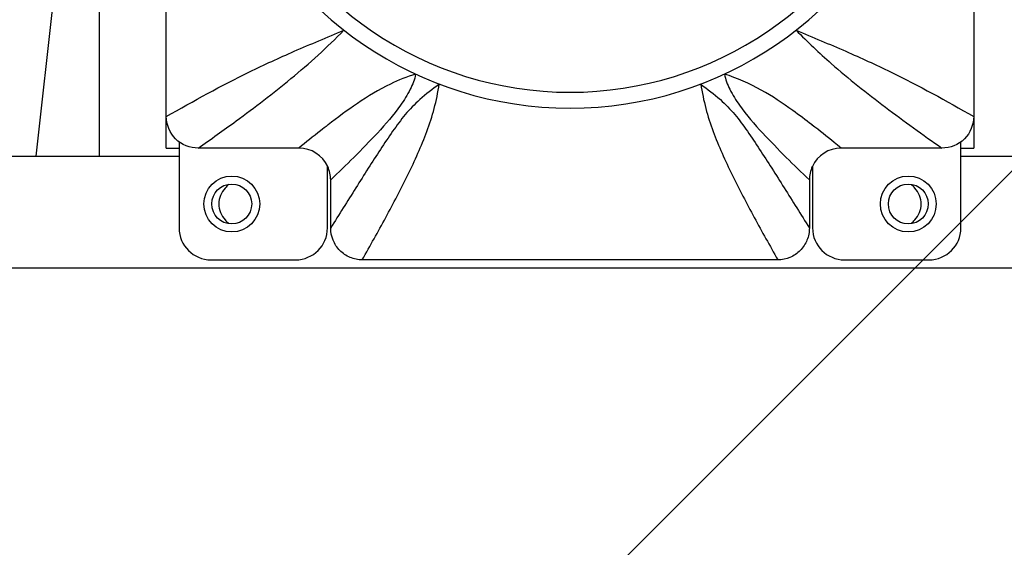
# Model space of a CAD drawing. Header units: millimetres. Extents: x 28 to 5852, y 59 to 4130.
# Tile 5 of 30: x 1663 to 1725, y 1212 to 1245. Entities that reach past the tile are written whole.
import ezdxf

# ---------------------------------------------------------------- set-up
doc = ezdxf.new("R2010")
doc.units = ezdxf.units.MM
for name, color, linetype in [('COVER_J_ABL150', 7, 'Continuous'), ('COVER_J_PBL151', 7, 'Continuous'), ('FLANGE_B_PBL149', 7, 'Continuous'), ('new_view_15_VBL148', 7, 'Continuous'), ('PLATE_J_PBL152', 7, 'Continuous')]:
    doc.layers.add(name, color=color, linetype=linetype)

# ---------------------------------------------------------------- blocks, each defined once
blk = doc.blocks.new('FLANGE_B_PBL149', base_point=(688.76, 844.995))
at = {"layer": 'FLANGE_B_PBL149', "color": 7}
for p, q in [((655.31, 809.995), (659.26, 845.496)), ((659.26, 845.496), (659.26, 809.995)), ((615.26, 809.995), (664.26, 809.995)), ((713.26, 809.995), (762.26, 809.995)), ((614.26, 802.995), (763.26, 802.995))]:
    blk.add_line(p, q, dxfattribs=at)
for centre in [(667.56, 806.995), (709.96, 806.995)]:
    blk.add_circle(centre, 1.25, dxfattribs=at)
for points in [[(667.148, 807.995), (666.909, 807.728), (666.583, 807.001), (666.904, 806.271), (667.14, 806.002)], [(710.372, 805.994), (710.61, 806.261), (710.937, 806.988), (710.616, 807.719), (710.379, 807.987)]]:
    blk.add_open_spline(points, degree=3, knots=[0, 0, 0, 0, 0.499921, 1, 1, 1, 1], dxfattribs=at)
for points in [[(667.38, 808.215), (667.297, 808.149), (667.219, 808.075), (667.148, 807.995)], [(710.379, 807.987), (710.306, 808.07), (710.225, 808.146), (710.139, 808.215)], [(667.14, 806.002), (667.213, 805.92), (667.294, 805.843), (667.38, 805.774)], [(710.139, 805.774), (710.222, 805.841), (710.301, 805.914), (710.372, 805.994)]]:
    blk.add_open_spline(points, degree=3, dxfattribs=at)
blk = doc.blocks.new('COVER_J_PBL151', base_point=(688.76, 844.495))
at = {"layer": 'COVER_J_PBL151', "color": 7}
for p, q in [((663.46, 812.473), (663.46, 871.498)), ((714.06, 871.498), (714.06, 812.473)), ((671.766, 810.495), (665.452, 810.495)), ((712.068, 810.495), (705.754, 810.495)), ((673.76, 805.489), (673.76, 808.502)), ((703.76, 808.502), (703.76, 805.489)), ((701.782, 803.495), (675.738, 803.495))]:
    blk.add_line(p, q, dxfattribs=at)
at = {"layer": 'COVER_J_PBL151', "color": 2}
for p, q in [((673.593, 811.951), (673.588, 811.947)), ((673.593, 811.951), (673.588, 811.947)), ((703.937, 811.943), (703.927, 811.951)), ((703.937, 811.943), (703.927, 811.951))]:
    blk.add_line(p, q, dxfattribs=at)
at = {"layer": 'COVER_J_PBL151', "color": 7}
for centre, radius, start, end in [((688.76, 835.995), 23, 133.02961, 46.97039), ((671.768, 808.502), 1.992, 25.00135, 90.05215), ((705.752, 808.502), 1.992, 89.94805, 154.99057)]:
    blk.add_arc(centre, radius, start, end, dxfattribs=at)
at = {"layer": 'COVER_J_PBL151', "color": 2}
blk.add_arc((688.76, 835.995), 22, 133.02959, 46.9703, dxfattribs=at)
at = {"layer": 'COVER_J_PBL151', "color": 7}
for points, knots in [([(663.46, 812.473), (665.17, 813.457), (667.804, 814.9), (671.557, 816.62), (673.549, 817.44), (674.586, 817.881)], [0, 0, 0, 0, 0.478034, 0.726898, 1, 1, 1, 1]), ([(702.933, 817.881), (703.971, 817.44), (705.963, 816.62), (709.716, 814.9), (712.35, 813.457), (714.06, 812.473)], [0, 0, 0, 0, 0.273102, 0.521966, 1, 1, 1, 1]), ([(665.452, 810.495), (664.945, 810.495), (663.886, 810.909), (663.46, 811.967), (663.46, 812.473)], [0, 0, 0, 0, 0.500174, 1, 1, 1, 1]), ([(714.06, 812.473), (714.06, 811.967), (713.634, 810.909), (712.575, 810.495), (712.068, 810.495)], [0, 0, 0, 0, 0.499833, 1, 1, 1, 1]), ([(675.738, 803.495), (675.607, 803.495), (675.349, 803.52), (674.971, 803.635), (674.629, 803.819), (674.224, 804.154), (673.862, 804.707), (673.76, 805.227), (673.76, 805.489)], [0, 0, 0, 0, 0.125007, 0.250006, 0.375005, 0.500004, 0.750001, 1, 1, 1, 1]), ([(703.76, 805.489), (703.76, 805.358), (703.735, 805.101), (703.623, 804.722), (703.442, 804.378), (703.194, 804.071), (702.895, 803.822), (702.433, 803.573), (702.044, 803.495), (701.782, 803.495)], [0, 0, 0, 0, 0.125, 0.249999, 0.374998, 0.499996, 0.624995, 0.749994, 1, 1, 1, 1])]:
    blk.add_open_spline(points, degree=3, knots=knots, dxfattribs=at)
at = {"layer": 'COVER_J_PBL151', "color": 2}
for points, knots in [([(665.452, 810.495), (666.25, 811.056), (668.221, 812.463), (671.351, 814.827), (673.538, 816.811), (674.586, 817.881)], [0, 0, 0, 0, 0.248738, 0.617965, 1, 1, 1, 1]), ([(702.933, 817.881), (703.642, 817.158), (705.43, 815.462), (708.511, 813.029), (710.874, 811.334), (712.068, 810.495)], [0, 0, 0, 0, 0.258135, 0.627964, 1, 1, 1, 1]), ([(679.081, 815.131), (678.54, 814.964), (677.262, 814.462), (675.446, 813.341), (674.194, 812.413), (673.593, 811.951)], [0, 0, 0, 0, 0.266287, 0.643101, 1, 1, 1, 1]), ([(679.081, 815.131), (679.026, 814.798), (678.744, 814.116), (677.961, 812.859), (676.732, 811.462), (675.238, 809.934), (674.247, 808.97), (673.76, 808.502)], [0, 0, 0, 0, 0.11756, 0.253149, 0.517248, 0.764195, 1, 1, 1, 1]), ([(703.927, 811.951), (703.529, 812.257), (702.499, 813.026), (700.738, 814.219), (699.242, 814.887), (698.439, 815.131)], [0, 0, 0, 0, 0.236314, 0.605085, 1, 1, 1, 1]), ([(698.439, 815.131), (698.495, 814.799), (698.776, 814.116), (699.558, 812.858), (700.788, 811.462), (702.281, 809.934), (703.272, 808.97), (703.76, 808.502)], [0, 0, 0, 0, 0.11756, 0.253154, 0.517237, 0.7642, 1, 1, 1, 1]), ([(680.564, 814.504), (680.149, 814.189), (679.378, 813.621), (678.407, 812.612), (677.627, 811.537), (676.868, 810.405), (676.104, 809.22), (675.065, 807.578), (674.284, 806.329), (673.76, 805.489)], [0, 0, 0, 0, 0.137526, 0.252068, 0.367282, 0.487385, 0.611618, 0.738986, 1, 1, 1, 1]), ([(675.738, 803.495), (676.238, 804.377), (677.22, 806.137), (678.389, 808.362), (679.24, 810.165), (679.812, 811.543), (680.282, 812.987), (680.481, 813.99), (680.564, 814.504)], [0, 0, 0, 0, 0.251694, 0.500474, 0.623736, 0.746622, 0.870612, 1, 1, 1, 1]), ([(696.955, 814.504), (697.371, 814.189), (698.142, 813.62), (699.113, 812.612), (699.892, 811.537), (700.652, 810.405), (701.415, 809.22), (702.455, 807.578), (703.235, 806.329), (703.76, 805.489)], [0, 0, 0, 0, 0.137569, 0.25206, 0.367306, 0.487383, 0.611626, 0.738987, 1, 1, 1, 1]), ([(696.955, 814.504), (697.039, 813.99), (697.237, 812.987), (697.708, 811.543), (698.28, 810.165), (699.131, 808.362), (700.3, 806.137), (701.282, 804.377), (701.782, 803.495)], [0, 0, 0, 0, 0.129388, 0.253378, 0.376264, 0.499526, 0.748306, 1, 1, 1, 1]), ([(673.588, 811.947), (673.432, 811.827), (672.819, 811.35), (672.214, 810.863), (671.766, 810.495)], [0, 0, 0, 0, 0.253291, 1, 1, 1, 1]), ([(705.754, 810.495), (705.606, 810.616), (705.006, 811.105), (704.399, 811.587), (703.937, 811.943)], [0, 0, 0, 0, 0.246758, 1, 1, 1, 1])]:
    blk.add_open_spline(points, degree=3, knots=knots, dxfattribs=at)
at = {"layer": 'COVER_J_PBL151', "color": 7}
for points in [[(673.76, 808.502), (673.76, 808.79), (673.695, 809.084), (673.573, 809.344)], [(703.946, 809.345), (703.825, 809.084), (703.76, 808.79), (703.76, 808.502)]]:
    blk.add_open_spline(points, degree=3, dxfattribs=at)
blk = doc.blocks.new('PLATE_J_PBL152', base_point=(688.76, 844.495))
at = {"layer": 'PLATE_J_PBL152', "color": 7}
for p, q in [((663.46, 810.495), (663.46, 812.473)), ((714.06, 812.473), (714.06, 810.495)), ((663.46, 810.495), (664.26, 810.495)), ((664.26, 810.495), (664.26, 805.495)), ((713.26, 810.495), (714.06, 810.495)), ((713.26, 805.495), (713.26, 810.495)), ((673.56, 805.495), (673.56, 809.338)), ((703.96, 809.338), (703.96, 805.495)), ((666.26, 803.495), (671.56, 803.495)), ((705.96, 803.495), (711.26, 803.495))]:
    blk.add_line(p, q, dxfattribs=at)
at = {"layer": 'PLATE_J_PBL152', "color": 2}
for p, q in [((664.26, 810.907), (664.26, 810.495)), ((713.26, 810.495), (713.26, 810.907))]:
    blk.add_line(p, q, dxfattribs=at)
at = {"layer": 'PLATE_J_PBL152', "color": 7}
for centre in [(667.56, 806.995), (709.96, 806.995)]:
    blk.add_circle(centre, 1.75, dxfattribs=at)
for centre, start, end in [((666.26, 805.495), 180, 270), ((671.56, 805.495), 270, 360), ((705.96, 805.495), 180, 270), ((711.26, 805.495), 270, 360)]:
    blk.add_arc(centre, 2, start, end, dxfattribs=at)
blk = doc.blocks.new('COVER_J_ABL150', base_point=(688.76, 844.495))
at = {"layer": 'COVER_J_PBL151'}
blk.add_blockref('COVER_J_PBL151', (688.76, 844.495), dxfattribs=at)
at = {"layer": 'PLATE_J_PBL152'}
blk.add_blockref('PLATE_J_PBL152', (688.76, 844.495), dxfattribs=at)
blk = doc.blocks.new('NEW_VIEW_15_VBL148', base_point=(653.766, 1237.995))
at = {"layer": 'COVER_J_ABL150'}
blk.add_blockref('COVER_J_ABL150', (688.76, 844.495), dxfattribs=at)
at = {"layer": 'FLANGE_B_PBL149'}
blk.add_blockref('FLANGE_B_PBL149', (688.76, 844.995), dxfattribs=at)

msp = doc.modelspace()

# ---------------------------------------------------------------- hatches: boundary and pattern name
at = {"ltscale": 1000, "true_color": 0xed4b40}
h = msp.add_hatch(dxfattribs=at)
h.set_pattern_fill('ANSI31', color=13, scale=20)
h.set_pattern_definition([(45, (-9777.99, -2454.59), (-44.90128, 44.90128), [])])
edge = h.paths.add_edge_path()
edge.add_arc((1697.5, 1374.693), 725, 82.071858, 97.928142)
edge.add_line((1597.5, 2092.764), (1597.5, 656.623))
edge.add_arc((1697.5, 1374.693), 725, 262.071858, 277.928142)
edge.add_line((1797.5, 656.623), (1797.5, 2092.764))

# ---------------------------------------------------------------- block references
at = {"layer": 'new_view_15_VBL148'}
msp.add_blockref('NEW_VIEW_15_VBL148', (1662.507, 1664.693), dxfattribs=at)

doc.saveas('drawing.dxf')
